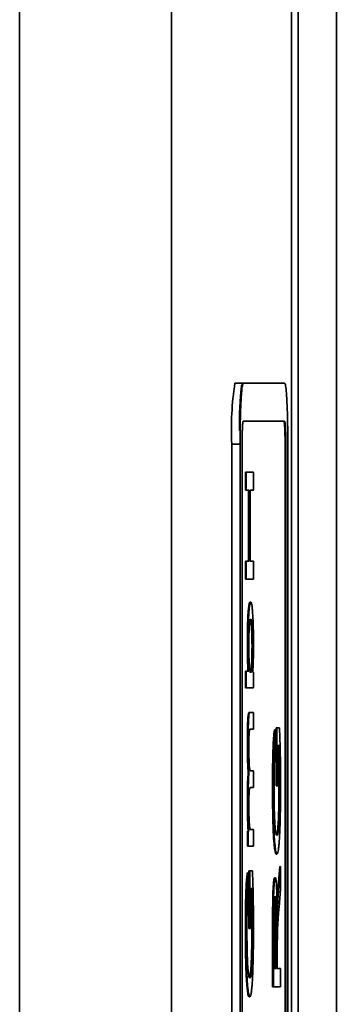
# Model space of a CAD drawing. Header units: millimetres. Extents: x 87 to 338, y 221 to 401.
# Tile 20 of 21: x 330 to 338, y 362 to 388. Entities that reach past the tile are written whole.
import ezdxf

# ---------------------------------------------------------------- set-up
doc = ezdxf.new("R2010")
doc.units = ezdxf.units.MM
doc.header["$LTSCALE"] = 2

msp = doc.modelspace()

# ---------------------------------------------------------------- linework, layer by layer
at = {"color": 7, "linetype": 'Continuous', "lineweight": 35}
for p, q in [((337.049, 355.26), (337.049, 396.843)), ((338.05, 355.26), (338.05, 396.843)), ((336.867, 224.86), (336.867, 394.665)), ((329.717, 355.855), (329.717, 391.51)), ((333.712, 391.51), (333.712, 352.065)), ((335.6, 378.35), (335.381, 378.35)), ((335.582, 378.31), (335.562, 378.31)), ((336.689, 378.35), (335.6, 378.35)), ((335.541, 377.88), (335.521, 377.88)), ((336.748, 377.879), (336.748, 377.88)), ((336.689, 377.35), (335.6, 377.35)), ((335.519, 377.107), (335.499, 377.107)), ((336.691, 377.173), (336.691, 377.175)), ((336.711, 377.175), (336.691, 377.175)), ((336.711, 377.173), (336.691, 377.173)), ((336.711, 377.173), (336.711, 377.175)), ((335.517, 376.75), (335.297, 376.75)), ((335.297, 376.75), (335.297, 315.95)), ((335.517, 376.75), (335.517, 315.95)), ((335.569, 376.75), (335.569, 315.95)), ((336.7, 315.95), (336.7, 376.75)), ((336.72, 376.75), (336.7, 376.75)), ((336.72, 315.95), (336.72, 376.75)), ((336.773, 315.95), (336.773, 376.75)), ((335.659, 375.54), (335.659, 376.015)), ((335.679, 376.015), (335.659, 376.015)), ((335.679, 375.54), (335.679, 376.015)), ((335.679, 376.015), (335.866, 376.015)), ((335.866, 376.015), (335.866, 375.54)), ((335.679, 375.54), (335.659, 375.54)), ((335.756, 375.54), (335.679, 375.54)), ((335.736, 373.68), (335.736, 375.54)), ((335.756, 373.68), (335.756, 375.54)), ((335.866, 375.54), (335.778, 375.54)), ((335.778, 375.54), (335.778, 373.68)), ((335.659, 373.206), (335.659, 373.68)), ((335.679, 373.68), (335.659, 373.68)), ((335.679, 373.206), (335.679, 373.68)), ((335.679, 373.68), (335.756, 373.68)), ((335.778, 373.68), (335.866, 373.68)), ((335.866, 373.68), (335.866, 373.206)), ((335.679, 373.206), (335.659, 373.206)), ((335.866, 373.206), (335.679, 373.206)), ((335.769, 372.523), (335.749, 372.523)), ((335.796, 372.601), (335.776, 372.601)), ((335.747, 372.307), (335.727, 372.307)), ((335.733, 371.955), (335.713, 371.955)), ((335.837, 371.942), (335.817, 371.942)), ((335.728, 371.502), (335.708, 371.502)), ((335.851, 371.444), (335.831, 371.444)), ((335.833, 370.882), (335.813, 370.882)), ((335.659, 370.353), (335.659, 370.792)), ((335.679, 370.792), (335.659, 370.792)), ((335.679, 370.353), (335.679, 370.792)), ((335.679, 370.792), (335.746, 370.792)), ((335.849, 370.76), (335.866, 370.76)), ((335.866, 370.76), (335.866, 370.353)), ((335.679, 370.353), (335.659, 370.353)), ((335.866, 370.353), (335.679, 370.353)), ((335.773, 369.703), (335.753, 369.703)), ((335.773, 369.703), (335.866, 369.703)), ((335.866, 369.703), (335.866, 369.266)), ((335.739, 369.495), (335.719, 369.495)), ((335.866, 369.266), (335.781, 369.266)), ((336.464, 367.78), (336.464, 369.296)), ((336.484, 369.296), (336.464, 369.296)), ((336.484, 367.78), (336.484, 369.296)), ((336.484, 369.296), (336.553, 369.296)), ((336.445, 369.243), (336.425, 369.243)), ((336.445, 369.243), (336.451, 368.815)), ((335.728, 368.902), (335.708, 368.902)), ((336.414, 368.971), (336.394, 368.971)), ((336.541, 368.832), (336.506, 368.832)), ((336.506, 368.832), (336.506, 367.78)), ((336.396, 368.48), (336.376, 368.48)), ((336.554, 368.388), (336.534, 368.388)), ((335.751, 368.101), (335.731, 368.101)), ((335.788, 368.17), (335.866, 368.17)), ((335.866, 368.17), (335.866, 367.73)), ((335.734, 367.841), (335.714, 367.841)), ((335.866, 367.73), (335.778, 367.73)), ((336.389, 367.778), (336.369, 367.778)), ((336.484, 367.78), (336.464, 367.78)), ((336.506, 367.78), (336.484, 367.78)), ((336.56, 367.787), (336.54, 367.787)), ((335.728, 367.37), (335.708, 367.37)), ((336.552, 367.119), (336.532, 367.119)), ((335.734, 366.908), (335.714, 366.908)), ((336.4, 366.833), (336.38, 366.833)), ((335.711, 366.19), (335.711, 366.583)), ((335.731, 366.583), (335.711, 366.583)), ((335.731, 366.19), (335.731, 366.583)), ((335.731, 366.583), (335.75, 366.583)), ((335.796, 366.63), (335.866, 366.63)), ((335.866, 366.63), (335.866, 366.19)), ((336.527, 366.639), (336.507, 366.639)), ((335.731, 366.19), (335.711, 366.19)), ((335.866, 366.19), (335.731, 366.19)), ((336.436, 366.205), (336.416, 366.205)), ((336.487, 365.985), (336.467, 365.985)), ((336.509, 365.034), (336.56, 365.656)), ((336.529, 365.034), (336.579, 365.656)), ((336.579, 365.656), (336.56, 365.656)), ((336.579, 365.656), (336.579, 365.06)), ((335.731, 365.495), (335.711, 365.495)), ((335.731, 365.495), (335.738, 365.067)), ((335.751, 364.032), (335.751, 365.548)), ((335.771, 365.548), (335.751, 365.548)), ((335.771, 364.032), (335.771, 365.548)), ((335.771, 365.548), (335.84, 365.548)), ((335.701, 365.223), (335.681, 365.223)), ((336.415, 365.215), (336.395, 365.215)), ((336.443, 365.363), (336.423, 365.363)), ((335.828, 365.084), (335.793, 365.084)), ((335.793, 365.084), (335.793, 364.032)), ((336.529, 365.034), (336.509, 365.034)), ((336.579, 365.06), (336.541, 364.587)), ((335.682, 364.731), (335.662, 364.731)), ((335.841, 364.64), (335.821, 364.64)), ((336.397, 364.816), (336.377, 364.816)), ((336.44, 364.78), (336.433, 364.839)), ((336.46, 364.78), (336.44, 364.78)), ((336.504, 364.641), (336.484, 364.641)), ((336.471, 364.501), (336.451, 364.501)), ((336.372, 362.502), (336.372, 364.089)), ((336.392, 364.089), (336.372, 364.089)), ((336.392, 362.502), (336.392, 364.089)), ((336.413, 364.108), (336.413, 362.975)), ((335.676, 364.03), (335.656, 364.03)), ((335.771, 364.032), (335.751, 364.032)), ((335.793, 364.032), (335.771, 364.032)), ((335.847, 364.039), (335.827, 364.039)), ((336.455, 362.975), (336.455, 363.994)), ((336.475, 363.994), (336.455, 363.994)), ((336.475, 362.975), (336.475, 363.994)), ((335.839, 363.37), (335.819, 363.37)), ((336.496, 363.525), (336.496, 362.975)), ((335.687, 363.085), (335.667, 363.085)), ((335.814, 362.89), (335.794, 362.89)), ((336.413, 362.975), (336.475, 362.975)), ((336.496, 362.975), (336.579, 362.975)), ((336.579, 362.975), (336.579, 362.502)), ((335.723, 362.456), (335.703, 362.456)), ((336.392, 362.502), (336.372, 362.502)), ((336.579, 362.502), (336.392, 362.502)), ((335.774, 362.237), (335.754, 362.237))]:
    msp.add_line(p, q, dxfattribs=at)
for centre, radius, start, end in [((343.534, 377.121), 8.246, 171.4292, 182.5796), ((345.245, 377.2), 9.747, 173.4638, 180.5447), ((335.635, 378.31), 0.0529, 130.2634, 180.0524), ((365.532, 376.751), 30.016, 179.3197, 180.0019), ((307.033, 376.753), 29.739, 359.9949, 0.6835)]:
    msp.add_arc(centre, radius, start, end, dxfattribs=at)
for points, knots in [([(335.521, 377.88), (335.525, 377.936), (335.531, 378.049), (335.541, 378.169), (335.552, 378.258), (335.558, 378.292), (335.562, 378.31)], [0, 0, 0, 0, 0.277261, 0.555842, 0.776634, 1, 1, 1, 1]), ([(335.541, 377.88), (335.545, 377.936), (335.551, 378.049), (335.561, 378.169), (335.572, 378.258), (335.578, 378.292), (335.582, 378.31)], [0, 0, 0, 0, 0.277261, 0.555842, 0.776634, 1, 1, 1, 1]), ([(336.689, 378.35), (336.693, 378.347), (336.702, 378.34), (336.714, 378.284), (336.726, 378.193), (336.738, 378.062), (336.745, 377.94), (336.748, 377.879)], [0, 0, 0, 0, 0.192866, 0.381371, 0.567132, 0.784025, 1, 1, 1, 1]), ([(335.499, 377.107), (335.5, 377.189), (335.502, 377.352), (335.508, 377.56), (335.514, 377.738), (335.519, 377.833), (335.521, 377.88)], [0, 0, 0, 0, 0.283692, 0.563622, 0.782146, 1, 1, 1, 1]), ([(335.519, 377.107), (335.52, 377.189), (335.522, 377.352), (335.528, 377.56), (335.534, 377.738), (335.539, 377.833), (335.541, 377.88)], [0, 0, 0, 0, 0.283692, 0.563622, 0.782146, 1, 1, 1, 1]), ([(336.748, 377.88), (336.751, 377.819), (336.757, 377.697), (336.763, 377.497), (336.768, 377.3), (336.77, 377.172), (336.771, 377.107)], [0, 0, 0, 0, 0.277264, 0.555845, 0.776623, 1, 1, 1, 1]), ([(335.6, 377.35), (335.598, 377.347), (335.593, 377.341), (335.587, 377.298), (335.582, 377.242), (335.58, 377.196), (335.578, 377.173)], [0, 0, 0, 0, 0.28704, 0.566453, 0.783624, 1, 1, 1, 1]), ([(336.691, 377.175), (336.69, 377.204), (336.686, 377.261), (336.68, 377.314), (336.675, 377.345), (336.671, 377.348), (336.669, 377.35)], [0, 0, 0, 0, 0.2731518, 0.5497974, 0.7717437, 1, 1, 1, 1]), ([(336.711, 377.175), (336.71, 377.204), (336.706, 377.261), (336.7, 377.314), (336.695, 377.345), (336.691, 377.348), (336.689, 377.35)], [0, 0, 0, 0, 0.2731477, 0.5497986, 0.7717451, 1, 1, 1, 1]), ([(335.578, 377.173), (335.577, 377.141), (335.574, 377.076), (335.571, 376.966), (335.569, 376.856), (335.569, 376.786), (335.569, 376.75)], [0, 0, 0, 0, 0.275256, 0.552325, 0.773462, 1, 1, 1, 1]), ([(336.7, 376.75), (336.7, 376.795), (336.7, 376.884), (336.698, 377.001), (336.695, 377.098), (336.692, 377.148), (336.691, 377.173)], [0, 0, 0, 0, 0.287058, 0.566465, 0.78364, 1, 1, 1, 1]), ([(336.72, 376.75), (336.72, 376.795), (336.72, 376.884), (336.718, 377.001), (336.715, 377.098), (336.712, 377.148), (336.711, 377.173)], [0, 0, 0, 0, 0.287058, 0.566465, 0.783639, 1, 1, 1, 1]), ([(335.727, 372.307), (335.731, 372.356), (335.737, 372.447), (335.745, 372.499), (335.749, 372.523)], [0, 0, 0, 0, 0.540266, 1, 1, 1, 1]), ([(335.747, 372.307), (335.751, 372.356), (335.757, 372.447), (335.765, 372.499), (335.769, 372.523)], [0, 0, 0, 0, 0.540264, 1, 1, 1, 1]), ([(335.749, 372.523), (335.754, 372.548), (335.763, 372.594), (335.772, 372.599), (335.776, 372.601)], [0, 0, 0, 0, 0.549549, 1, 1, 1, 1]), ([(335.769, 372.523), (335.774, 372.548), (335.783, 372.594), (335.792, 372.599), (335.796, 372.601)], [0, 0, 0, 0, 0.549546, 1, 1, 1, 1]), ([(335.796, 372.601), (335.801, 372.599), (335.809, 372.595), (335.82, 372.561), (335.831, 372.5), (335.841, 372.41), (335.847, 372.317), (335.85, 372.271)], [0, 0, 0, 0, 0.215825, 0.41467, 0.599364, 0.803617, 1, 1, 1, 1]), ([(335.713, 371.955), (335.714, 371.994), (335.716, 372.07), (335.72, 372.192), (335.724, 372.264), (335.727, 372.307)], [0, 0, 0, 0, 0.287443, 0.566486, 1, 1, 1, 1]), ([(335.733, 371.955), (335.734, 371.994), (335.736, 372.07), (335.74, 372.192), (335.744, 372.264), (335.747, 372.307)], [0, 0, 0, 0, 0.2874416, 0.5664843, 1, 1, 1, 1]), ([(335.798, 372.152), (335.794, 372.15), (335.785, 372.145), (335.774, 372.101), (335.765, 372.037), (335.761, 371.979), (335.759, 371.95)], [0, 0, 0, 0, 0.334012, 0.621016, 0.819248, 1, 1, 1, 1]), ([(335.817, 371.942), (335.815, 371.979), (335.809, 372.056), (335.799, 372.114), (335.789, 372.147), (335.782, 372.15), (335.778, 372.152)], [0, 0, 0, 0, 0.238916, 0.503902, 0.738263, 1, 1, 1, 1]), ([(335.837, 371.942), (335.835, 371.979), (335.829, 372.056), (335.819, 372.114), (335.809, 372.147), (335.802, 372.15), (335.798, 372.152)], [0, 0, 0, 0, 0.238917, 0.503902, 0.738263, 1, 1, 1, 1]), ([(335.85, 372.271), (335.854, 372.209), (335.86, 372.089), (335.866, 371.881), (335.869, 371.676), (335.869, 371.546), (335.869, 371.48)], [0, 0, 0, 0, 0.292065, 0.566237, 0.779701, 1, 1, 1, 1]), ([(335.708, 371.502), (335.708, 371.59), (335.708, 371.746), (335.711, 371.892), (335.713, 371.955)], [0, 0, 0, 0, 0.5623311, 1, 1, 1, 1]), ([(335.728, 371.502), (335.728, 371.59), (335.728, 371.746), (335.731, 371.892), (335.733, 371.955)], [0, 0, 0, 0, 0.56233, 1, 1, 1, 1]), ([(335.759, 371.95), (335.757, 371.913), (335.753, 371.84), (335.749, 371.711), (335.747, 371.585), (335.747, 371.505), (335.747, 371.464)], [0, 0, 0, 0, 0.296835, 0.57129, 0.782714, 1, 1, 1, 1]), ([(335.831, 371.444), (335.83, 371.496), (335.83, 371.6), (335.827, 371.737), (335.823, 371.852), (335.819, 371.911), (335.817, 371.942)], [0, 0, 0, 0, 0.27181, 0.540191, 0.76124, 1, 1, 1, 1]), ([(335.851, 371.444), (335.85, 371.496), (335.85, 371.6), (335.847, 371.737), (335.843, 371.852), (335.839, 371.911), (335.837, 371.942)], [0, 0, 0, 0, 0.27181, 0.540191, 0.761241, 1, 1, 1, 1]), ([(335.726, 370.792), (335.723, 370.845), (335.717, 370.948), (335.711, 371.135), (335.708, 371.321), (335.708, 371.441), (335.708, 371.502)], [0, 0, 0, 0, 0.290256, 0.562565, 0.776382, 1, 1, 1, 1]), ([(335.746, 370.792), (335.743, 370.845), (335.737, 370.948), (335.731, 371.135), (335.728, 371.321), (335.728, 371.441), (335.728, 371.502)], [0, 0, 0, 0, 0.2902562, 0.5625653, 0.7763825, 1, 1, 1, 1]), ([(335.747, 371.464), (335.747, 371.411), (335.747, 371.307), (335.75, 371.171), (335.754, 371.056), (335.758, 370.996), (335.76, 370.965)], [0, 0, 0, 0, 0.272178, 0.540765, 0.761721, 1, 1, 1, 1]), ([(335.813, 370.882), (335.816, 370.922), (335.821, 370.997), (335.827, 371.144), (335.83, 371.296), (335.83, 371.394), (335.831, 371.444)], [0, 0, 0, 0, 0.3021896, 0.5740545, 0.7825093, 1, 1, 1, 1]), ([(335.833, 370.882), (335.836, 370.922), (335.841, 370.997), (335.847, 371.144), (335.85, 371.296), (335.85, 371.394), (335.851, 371.444)], [0, 0, 0, 0, 0.30219, 0.574055, 0.78251, 1, 1, 1, 1]), ([(335.869, 371.48), (335.869, 371.425), (335.869, 371.318), (335.867, 371.165), (335.863, 371.017), (335.857, 370.876), (335.852, 370.8), (335.849, 370.76)], [0, 0, 0, 0, 0.193808, 0.376949, 0.555897, 0.77069, 1, 1, 1, 1]), ([(335.76, 370.965), (335.762, 370.929), (335.768, 370.853), (335.777, 370.794), (335.787, 370.76), (335.794, 370.757), (335.798, 370.755)], [0, 0, 0, 0, 0.24369, 0.509846, 0.742427, 1, 1, 1, 1]), ([(335.778, 370.755), (335.782, 370.757), (335.789, 370.76), (335.799, 370.788), (335.807, 370.826), (335.811, 370.864), (335.813, 370.882)], [0, 0, 0, 0, 0.348108, 0.640378, 0.834018, 1, 1, 1, 1]), ([(335.798, 370.755), (335.802, 370.757), (335.809, 370.76), (335.819, 370.788), (335.827, 370.826), (335.831, 370.864), (335.833, 370.882)], [0, 0, 0, 0, 0.348108, 0.640378, 0.834018, 1, 1, 1, 1]), ([(335.719, 369.495), (335.721, 369.532), (335.726, 369.607), (335.735, 369.666), (335.744, 369.698), (335.75, 369.701), (335.753, 369.703)], [0, 0, 0, 0, 0.241245, 0.505442, 0.73874, 1, 1, 1, 1]), ([(335.739, 369.495), (335.741, 369.532), (335.746, 369.607), (335.755, 369.666), (335.764, 369.698), (335.77, 369.701), (335.773, 369.703)], [0, 0, 0, 0, 0.241245, 0.505442, 0.738739, 1, 1, 1, 1]), ([(335.708, 368.902), (335.708, 368.97), (335.708, 369.098), (335.711, 369.265), (335.714, 369.398), (335.717, 369.463), (335.719, 369.495)], [0, 0, 0, 0, 0.313406, 0.593281, 0.798713, 1, 1, 1, 1]), ([(335.728, 368.902), (335.728, 368.97), (335.728, 369.098), (335.731, 369.265), (335.734, 369.398), (335.737, 369.463), (335.739, 369.495)], [0, 0, 0, 0, 0.313406, 0.593281, 0.798713, 1, 1, 1, 1]), ([(335.781, 369.266), (335.779, 369.266), (335.774, 369.264), (335.767, 369.256), (335.763, 369.235), (335.761, 369.224)], [0, 0, 0, 0, 0.354847, 0.650482, 1, 1, 1, 1]), ([(336.553, 369.296), (336.556, 369.231), (336.561, 369.104), (336.569, 368.867), (336.573, 368.685), (336.575, 368.576)], [0, 0, 0, 0, 0.292682, 0.574367, 1, 1, 1, 1]), ([(335.751, 369.069), (335.75, 369.024), (335.748, 368.94), (335.748, 368.847), (335.748, 368.805)], [0, 0, 0, 0, 0.541884, 1, 1, 1, 1]), ([(335.761, 369.224), (335.759, 369.204), (335.755, 369.166), (335.752, 369.099), (335.751, 369.069)], [0, 0, 0, 0, 0.54912, 1, 1, 1, 1]), ([(336.394, 368.971), (336.396, 369.004), (336.401, 369.071), (336.411, 369.167), (336.419, 369.214), (336.425, 369.243)], [0, 0, 0, 0, 0.25453, 0.526715, 1, 1, 1, 1]), ([(336.414, 368.971), (336.416, 369.004), (336.421, 369.071), (336.431, 369.167), (336.439, 369.214), (336.445, 369.243)], [0, 0, 0, 0, 0.254531, 0.526718, 1, 1, 1, 1]), ([(335.731, 368.101), (335.729, 368.14), (335.723, 368.215), (335.717, 368.352), (335.712, 368.51), (335.708, 368.695), (335.708, 368.832), (335.708, 368.902)], [0, 0, 0, 0, 0.2040507, 0.3931214, 0.5730451, 0.7824426, 1, 1, 1, 1]), ([(335.751, 368.101), (335.749, 368.14), (335.743, 368.215), (335.737, 368.352), (335.732, 368.51), (335.728, 368.695), (335.728, 368.832), (335.728, 368.902)], [0, 0, 0, 0, 0.2040508, 0.3931214, 0.5730452, 0.7824425, 1, 1, 1, 1]), ([(335.748, 368.805), (335.748, 368.756), (335.748, 368.661), (335.75, 368.535), (335.753, 368.431), (335.756, 368.378), (335.757, 368.35)], [0, 0, 0, 0, 0.291875, 0.566661, 0.780377, 1, 1, 1, 1]), ([(336.376, 368.48), (336.377, 368.536), (336.379, 368.644), (336.384, 368.779), (336.389, 368.888), (336.392, 368.944), (336.394, 368.971)], [0, 0, 0, 0, 0.299227, 0.580414, 0.792441, 1, 1, 1, 1]), ([(336.396, 368.48), (336.397, 368.536), (336.399, 368.644), (336.404, 368.779), (336.409, 368.888), (336.412, 368.944), (336.414, 368.971)], [0, 0, 0, 0, 0.299227, 0.580415, 0.792441, 1, 1, 1, 1]), ([(336.451, 368.815), (336.448, 368.8), (336.443, 368.771), (336.436, 368.709), (336.431, 368.65), (336.428, 368.615)], [0, 0, 0, 0, 0.319189, 0.60654, 1, 1, 1, 1]), ([(336.534, 368.388), (336.533, 368.439), (336.531, 368.536), (336.527, 368.689), (336.523, 368.78), (336.521, 368.832)], [0, 0, 0, 0, 0.32595, 0.61478, 1, 1, 1, 1]), ([(336.554, 368.388), (336.553, 368.439), (336.551, 368.536), (336.547, 368.689), (336.543, 368.78), (336.541, 368.832)], [0, 0, 0, 0, 0.325948, 0.614781, 1, 1, 1, 1]), ([(336.369, 367.778), (336.369, 367.849), (336.369, 367.986), (336.371, 368.224), (336.374, 368.384), (336.376, 368.48)], [0, 0, 0, 0, 0.295077, 0.576911, 1, 1, 1, 1]), ([(336.389, 367.778), (336.389, 367.849), (336.389, 367.986), (336.391, 368.224), (336.394, 368.384), (336.396, 368.48)], [0, 0, 0, 0, 0.295077, 0.576911, 1, 1, 1, 1]), ([(336.428, 368.615), (336.427, 368.591), (336.424, 368.542), (336.419, 368.429), (336.417, 368.333), (336.415, 368.273)], [0, 0, 0, 0, 0.260979, 0.533709, 1, 1, 1, 1]), ([(336.575, 368.576), (336.577, 368.507), (336.579, 368.369), (336.582, 368.115), (336.582, 367.928), (336.583, 367.815)], [0, 0, 0, 0, 0.282744, 0.561977, 1, 1, 1, 1]), ([(335.757, 368.35), (335.759, 368.319), (335.763, 368.253), (335.771, 368.202), (335.779, 368.174), (335.785, 368.171), (335.788, 368.17)], [0, 0, 0, 0, 0.235829, 0.498839, 0.734203, 1, 1, 1, 1]), ([(336.415, 368.273), (336.414, 368.231), (336.413, 368.145), (336.411, 367.98), (336.41, 367.857), (336.41, 367.78)], [0, 0, 0, 0, 0.269147, 0.545265, 1, 1, 1, 1]), ([(336.54, 367.787), (336.54, 367.845), (336.54, 367.959), (336.538, 368.162), (336.536, 368.302), (336.534, 368.388)], [0, 0, 0, 0, 0.278917, 0.556904, 1, 1, 1, 1]), ([(336.56, 367.787), (336.56, 367.845), (336.56, 367.959), (336.558, 368.162), (336.556, 368.302), (336.554, 368.388)], [0, 0, 0, 0, 0.278917, 0.556904, 1, 1, 1, 1]), ([(335.714, 367.841), (335.715, 367.874), (335.718, 367.939), (335.723, 368.034), (335.728, 368.076), (335.731, 368.101)], [0, 0, 0, 0, 0.2804592, 0.5553049, 1, 1, 1, 1]), ([(335.734, 367.841), (335.735, 367.874), (335.738, 367.939), (335.743, 368.034), (335.748, 368.076), (335.751, 368.101)], [0, 0, 0, 0, 0.2804585, 0.5553059, 1, 1, 1, 1]), ([(335.708, 367.37), (335.708, 367.421), (335.708, 367.518), (335.71, 367.681), (335.712, 367.782), (335.714, 367.841)], [0, 0, 0, 0, 0.31104, 0.59458, 1, 1, 1, 1]), ([(335.728, 367.37), (335.728, 367.421), (335.728, 367.518), (335.729, 367.681), (335.732, 367.782), (335.734, 367.841)], [0, 0, 0, 0, 0.31104, 0.59458, 1, 1, 1, 1]), ([(335.778, 367.73), (335.776, 367.729), (335.771, 367.727), (335.764, 367.703), (335.759, 367.669), (335.756, 367.638), (335.755, 367.623)], [0, 0, 0, 0, 0.333066, 0.620646, 0.819512, 1, 1, 1, 1]), ([(336.38, 366.833), (336.379, 366.912), (336.375, 367.072), (336.371, 367.315), (336.369, 367.552), (336.369, 367.701), (336.369, 367.778)], [0, 0, 0, 0, 0.267022, 0.541275, 0.765501, 1, 1, 1, 1]), ([(336.4, 366.833), (336.398, 366.912), (336.394, 367.072), (336.391, 367.315), (336.389, 367.552), (336.389, 367.701), (336.389, 367.778)], [0, 0, 0, 0, 0.267022, 0.541276, 0.765501, 1, 1, 1, 1]), ([(336.41, 367.78), (336.41, 367.722), (336.41, 367.609), (336.412, 367.419), (336.414, 367.293), (336.415, 367.219)], [0, 0, 0, 0, 0.305609, 0.589826, 1, 1, 1, 1]), ([(336.532, 367.119), (336.534, 367.178), (336.536, 367.296), (336.54, 367.519), (336.54, 367.685), (336.54, 367.787)], [0, 0, 0, 0, 0.28113, 0.558883, 1, 1, 1, 1]), ([(336.552, 367.119), (336.554, 367.178), (336.556, 367.296), (336.56, 367.519), (336.56, 367.685), (336.56, 367.787)], [0, 0, 0, 0, 0.28113, 0.558883, 1, 1, 1, 1]), ([(336.583, 367.815), (336.583, 367.718), (336.582, 367.53), (336.579, 367.273), (336.576, 367.049), (336.572, 366.92), (336.571, 366.856)], [0, 0, 0, 0, 0.29019, 0.569803, 0.78535, 1, 1, 1, 1]), ([(335.755, 367.623), (335.754, 367.601), (335.751, 367.555), (335.749, 367.465), (335.748, 367.369), (335.748, 367.305), (335.748, 367.271)], [0, 0, 0, 0, 0.252868, 0.51554, 0.743676, 1, 1, 1, 1]), ([(335.714, 366.908), (335.713, 366.947), (335.711, 367.025), (335.708, 367.18), (335.708, 367.297), (335.708, 367.37)], [0, 0, 0, 0, 0.2713696, 0.546413, 1, 1, 1, 1]), ([(335.734, 366.908), (335.733, 366.947), (335.731, 367.025), (335.728, 367.18), (335.728, 367.297), (335.728, 367.37)], [0, 0, 0, 0, 0.2713691, 0.5464126, 1, 1, 1, 1]), ([(335.748, 367.271), (335.748, 367.204), (335.748, 367.082), (335.751, 366.976), (335.753, 366.929)], [0, 0, 0, 0, 0.558148, 1, 1, 1, 1]), ([(336.415, 367.219), (336.416, 367.177), (336.418, 367.094), (336.423, 366.962), (336.427, 366.883), (336.429, 366.836)], [0, 0, 0, 0, 0.2989901, 0.5807457, 1, 1, 1, 1]), ([(335.753, 366.929), (335.754, 366.901), (335.756, 366.845), (335.761, 366.761), (335.765, 366.724), (335.768, 366.7)], [0, 0, 0, 0, 0.27525, 0.549395, 1, 1, 1, 1]), ([(336.507, 366.639), (336.51, 366.672), (336.516, 366.736), (336.523, 366.858), (336.528, 366.986), (336.531, 367.074), (336.532, 367.119)], [0, 0, 0, 0, 0.286298, 0.562748, 0.779254, 1, 1, 1, 1]), ([(336.527, 366.639), (336.53, 366.672), (336.536, 366.736), (336.543, 366.858), (336.548, 366.986), (336.551, 367.074), (336.552, 367.119)], [0, 0, 0, 0, 0.286298, 0.562748, 0.779254, 1, 1, 1, 1]), ([(335.73, 366.583), (335.728, 366.607), (335.724, 366.655), (335.719, 366.761), (335.716, 366.852), (335.714, 366.908)], [0, 0, 0, 0, 0.27866, 0.555975, 1, 1, 1, 1]), ([(335.75, 366.583), (335.748, 366.607), (335.744, 366.655), (335.739, 366.761), (335.736, 366.852), (335.734, 366.908)], [0, 0, 0, 0, 0.278659, 0.555974, 1, 1, 1, 1]), ([(335.768, 366.7), (335.77, 366.688), (335.774, 366.661), (335.781, 366.642), (335.789, 366.631), (335.793, 366.63), (335.796, 366.63)], [0, 0, 0, 0, 0.22478, 0.491032, 0.731325, 1, 1, 1, 1]), ([(336.416, 366.205), (336.412, 366.248), (336.403, 366.331), (336.393, 366.491), (336.386, 366.659), (336.382, 366.775), (336.38, 366.833)], [0, 0, 0, 0, 0.291243, 0.569025, 0.783707, 1, 1, 1, 1]), ([(336.436, 366.205), (336.431, 366.248), (336.423, 366.331), (336.413, 366.491), (336.406, 366.659), (336.402, 366.775), (336.4, 366.833)], [0, 0, 0, 0, 0.291243, 0.569025, 0.783707, 1, 1, 1, 1]), ([(336.429, 366.836), (336.432, 366.786), (336.438, 366.696), (336.445, 366.636), (336.448, 366.61)], [0, 0, 0, 0, 0.563361, 1, 1, 1, 1]), ([(336.571, 366.856), (336.569, 366.779), (336.564, 366.628), (336.555, 366.448), (336.546, 366.307), (336.54, 366.24), (336.537, 366.205)], [0, 0, 0, 0, 0.28413, 0.56061, 0.778062, 1, 1, 1, 1]), ([(336.448, 366.61), (336.451, 366.587), (336.457, 366.54), (336.47, 366.487), (336.479, 366.479), (336.485, 366.474)], [0, 0, 0, 0, 0.272756, 0.549441, 1, 1, 1, 1]), ([(336.477, 366.486), (336.478, 366.486), (336.482, 366.49), (336.49, 366.518), (336.499, 366.569), (336.505, 366.616), (336.507, 366.639)], [0, 0, 0, 0, 0.036845, 0.433826, 0.724315, 1, 1, 1, 1]), ([(336.485, 366.474), (336.49, 366.476), (336.498, 366.48), (336.51, 366.517), (336.519, 366.569), (336.525, 366.616), (336.527, 366.639)], [0, 0, 0, 0, 0.31041, 0.594637, 0.802618, 1, 1, 1, 1]), ([(336.467, 365.985), (336.462, 365.989), (336.452, 365.995), (336.438, 366.045), (336.426, 366.115), (336.419, 366.175), (336.416, 366.205)], [0, 0, 0, 0, 0.285427, 0.564257, 0.781684, 1, 1, 1, 1]), ([(336.487, 365.985), (336.482, 365.989), (336.472, 365.995), (336.458, 366.045), (336.446, 366.115), (336.439, 366.175), (336.436, 366.205)], [0, 0, 0, 0, 0.285427, 0.564256, 0.781684, 1, 1, 1, 1]), ([(336.537, 366.205), (336.532, 366.168), (336.524, 366.092), (336.511, 366.027), (336.499, 365.991), (336.491, 365.987), (336.487, 365.985)], [0, 0, 0, 0, 0.271982, 0.547479, 0.769872, 1, 1, 1, 1]), ([(335.681, 365.223), (335.683, 365.255), (335.688, 365.322), (335.698, 365.419), (335.706, 365.465), (335.711, 365.495)], [0, 0, 0, 0, 0.25453, 0.526716, 1, 1, 1, 1]), ([(335.701, 365.223), (335.703, 365.255), (335.708, 365.322), (335.718, 365.419), (335.726, 365.465), (335.731, 365.495)], [0, 0, 0, 0, 0.254531, 0.526716, 1, 1, 1, 1]), ([(335.84, 365.548), (335.843, 365.483), (335.848, 365.356), (335.856, 365.118), (335.86, 364.937), (335.862, 364.828)], [0, 0, 0, 0, 0.292681, 0.574366, 1, 1, 1, 1]), ([(335.662, 364.731), (335.664, 364.787), (335.666, 364.896), (335.671, 365.031), (335.676, 365.14), (335.679, 365.195), (335.681, 365.223)], [0, 0, 0, 0, 0.299227, 0.580413, 0.792441, 1, 1, 1, 1]), ([(335.682, 364.731), (335.684, 364.787), (335.686, 364.896), (335.691, 365.031), (335.696, 365.14), (335.699, 365.195), (335.701, 365.223)], [0, 0, 0, 0, 0.299227, 0.580414, 0.792441, 1, 1, 1, 1]), ([(336.377, 364.816), (336.378, 364.861), (336.38, 364.951), (336.385, 365.059), (336.39, 365.148), (336.393, 365.192), (336.395, 365.215)], [0, 0, 0, 0, 0.275662, 0.549479, 0.769985, 1, 1, 1, 1]), ([(336.395, 365.215), (336.397, 365.24), (336.402, 365.29), (336.412, 365.349), (336.419, 365.358), (336.423, 365.363)], [0, 0, 0, 0, 0.279465, 0.555911, 1, 1, 1, 1]), ([(336.397, 364.816), (336.398, 364.861), (336.4, 364.951), (336.405, 365.059), (336.41, 365.148), (336.413, 365.192), (336.415, 365.215)], [0, 0, 0, 0, 0.275662, 0.549478, 0.769984, 1, 1, 1, 1]), ([(336.415, 365.215), (336.417, 365.24), (336.422, 365.29), (336.432, 365.349), (336.439, 365.358), (336.443, 365.363)], [0, 0, 0, 0, 0.279466, 0.555912, 1, 1, 1, 1]), ([(336.443, 365.363), (336.447, 365.36), (336.454, 365.353), (336.463, 365.297), (336.471, 365.217), (336.475, 365.15), (336.477, 365.116)], [0, 0, 0, 0, 0.290907, 0.566125, 0.780315, 1, 1, 1, 1]), ([(336.477, 365.116), (336.479, 365.065), (336.484, 364.958), (336.489, 364.766), (336.492, 364.563), (336.494, 364.426), (336.494, 364.355)], [0, 0, 0, 0, 0.2438748, 0.5103996, 0.7429452, 1, 1, 1, 1]), ([(335.715, 364.867), (335.714, 364.843), (335.711, 364.793), (335.706, 364.68), (335.704, 364.585), (335.702, 364.525)], [0, 0, 0, 0, 0.260977, 0.533708, 1, 1, 1, 1]), ([(335.738, 365.067), (335.735, 365.052), (335.73, 365.022), (335.723, 364.961), (335.718, 364.901), (335.715, 364.867)], [0, 0, 0, 0, 0.3191876, 0.6065379, 1, 1, 1, 1]), ([(335.821, 364.64), (335.82, 364.691), (335.818, 364.788), (335.814, 364.94), (335.81, 365.032), (335.808, 365.084)], [0, 0, 0, 0, 0.325941, 0.614766, 1, 1, 1, 1]), ([(335.841, 364.64), (335.84, 364.691), (335.838, 364.788), (335.834, 364.94), (335.83, 365.032), (335.828, 365.084)], [0, 0, 0, 0, 0.325941, 0.614767, 1, 1, 1, 1]), ([(336.443, 364.875), (336.441, 364.872), (336.436, 364.867), (336.43, 364.825), (336.425, 364.765), (336.423, 364.716), (336.421, 364.69)], [0, 0, 0, 0, 0.288542, 0.561501, 0.776199, 1, 1, 1, 1]), ([(336.46, 364.78), (336.457, 364.81), (336.452, 364.865), (336.446, 364.872), (336.443, 364.875)], [0, 0, 0, 0, 0.5599, 1, 1, 1, 1]), ([(336.489, 364.741), (336.492, 364.784), (336.498, 364.894), (336.504, 364.981), (336.509, 365.034)], [0, 0, 0, 0, 0.390076, 1, 1, 1, 1]), ([(336.504, 364.641), (336.508, 364.718), (336.515, 364.864), (336.524, 364.98), (336.529, 365.034)], [0, 0, 0, 0, 0.536044, 1, 1, 1, 1]), ([(335.656, 364.03), (335.656, 364.1), (335.656, 364.238), (335.658, 364.475), (335.661, 364.635), (335.662, 364.731)], [0, 0, 0, 0, 0.295077, 0.576931, 1, 1, 1, 1]), ([(335.676, 364.03), (335.676, 364.1), (335.676, 364.238), (335.678, 364.475), (335.681, 364.635), (335.682, 364.731)], [0, 0, 0, 0, 0.295076, 0.576931, 1, 1, 1, 1]), ([(335.827, 364.039), (335.827, 364.096), (335.827, 364.211), (335.825, 364.414), (335.823, 364.554), (335.821, 364.64)], [0, 0, 0, 0, 0.278916, 0.556927, 1, 1, 1, 1]), ([(335.847, 364.039), (335.847, 364.096), (335.847, 364.211), (335.845, 364.414), (335.843, 364.554), (335.841, 364.64)], [0, 0, 0, 0, 0.278916, 0.556927, 1, 1, 1, 1]), ([(335.862, 364.828), (335.863, 364.759), (335.866, 364.621), (335.869, 364.366), (335.869, 364.18), (335.87, 364.066)], [0, 0, 0, 0, 0.28273, 0.561969, 1, 1, 1, 1]), ([(336.372, 364.089), (336.372, 364.172), (336.372, 364.328), (336.373, 364.53), (336.375, 364.69), (336.377, 364.777), (336.377, 364.816)], [0, 0, 0, 0, 0.339242, 0.631074, 0.828592, 1, 1, 1, 1]), ([(336.392, 364.089), (336.392, 364.172), (336.392, 364.328), (336.393, 364.53), (336.395, 364.69), (336.397, 364.777), (336.397, 364.816)], [0, 0, 0, 0, 0.339242, 0.631074, 0.828591, 1, 1, 1, 1]), ([(336.421, 364.69), (336.42, 364.652), (336.417, 364.569), (336.414, 364.423), (336.413, 364.267), (336.413, 364.163), (336.413, 364.108)], [0, 0, 0, 0, 0.232264, 0.495394, 0.73224, 1, 1, 1, 1]), ([(336.451, 364.501), (336.451, 364.534), (336.449, 364.597), (336.446, 364.697), (336.442, 364.748), (336.44, 364.78)], [0, 0, 0, 0, 0.29527, 0.57394, 1, 1, 1, 1]), ([(336.471, 364.501), (336.471, 364.534), (336.469, 364.597), (336.466, 364.697), (336.462, 364.748), (336.46, 364.78)], [0, 0, 0, 0, 0.295271, 0.573941, 1, 1, 1, 1]), ([(336.494, 364.355), (336.496, 364.417), (336.498, 364.519), (336.502, 364.607), (336.504, 364.641)], [0, 0, 0, 0, 0.616406, 1, 1, 1, 1]), ([(335.702, 364.525), (335.701, 364.482), (335.699, 364.397), (335.698, 364.232), (335.697, 364.109), (335.697, 364.032)], [0, 0, 0, 0, 0.269147, 0.545265, 1, 1, 1, 1]), ([(336.455, 363.994), (336.455, 364.051), (336.455, 364.157), (336.454, 364.329), (336.452, 364.439), (336.451, 364.501)], [0, 0, 0, 0, 0.331679, 0.622345, 1, 1, 1, 1]), ([(336.475, 363.994), (336.475, 364.051), (336.475, 364.157), (336.474, 364.329), (336.472, 364.439), (336.471, 364.501)], [0, 0, 0, 0, 0.331679, 0.622345, 1, 1, 1, 1]), ([(336.541, 364.587), (336.538, 364.551), (336.532, 364.482), (336.525, 364.389), (336.519, 364.311), (336.516, 364.266), (336.515, 364.245)], [0, 0, 0, 0, 0.3355008, 0.6279599, 0.8273938, 1, 1, 1, 1]), ([(336.515, 364.245), (336.513, 364.221), (336.51, 364.176), (336.506, 364.099), (336.504, 364.039), (336.502, 364.005)], [0, 0, 0, 0, 0.335308, 0.626709, 1, 1, 1, 1]), ([(335.667, 363.085), (335.665, 363.163), (335.661, 363.323), (335.658, 363.566), (335.656, 363.803), (335.656, 363.953), (335.656, 364.03)], [0, 0, 0, 0, 0.267012, 0.541269, 0.765497, 1, 1, 1, 1]), ([(335.687, 363.085), (335.685, 363.163), (335.681, 363.323), (335.678, 363.566), (335.676, 363.803), (335.676, 363.953), (335.676, 364.03)], [0, 0, 0, 0, 0.267012, 0.541269, 0.765497, 1, 1, 1, 1]), ([(335.697, 364.032), (335.697, 363.974), (335.697, 363.861), (335.699, 363.671), (335.701, 363.545), (335.702, 363.47)], [0, 0, 0, 0, 0.30561, 0.589826, 1, 1, 1, 1]), ([(335.819, 363.37), (335.82, 363.43), (335.823, 363.547), (335.826, 363.771), (335.827, 363.937), (335.827, 364.039)], [0, 0, 0, 0, 0.28113, 0.558883, 1, 1, 1, 1]), ([(335.839, 363.37), (335.84, 363.43), (335.843, 363.547), (335.846, 363.771), (335.847, 363.937), (335.847, 364.039)], [0, 0, 0, 0, 0.28113, 0.558883, 1, 1, 1, 1]), ([(335.87, 364.066), (335.869, 363.97), (335.869, 363.781), (335.866, 363.525), (335.863, 363.3), (335.859, 363.172), (335.858, 363.108)], [0, 0, 0, 0, 0.290185, 0.569809, 0.785353, 1, 1, 1, 1]), ([(336.502, 364.005), (336.501, 363.966), (336.499, 363.897), (336.498, 363.821), (336.497, 363.789)], [0, 0, 0, 0, 0.573276, 1, 1, 1, 1]), ([(336.497, 363.789), (336.497, 363.771), (336.497, 363.73), (336.496, 363.642), (336.496, 363.572), (336.496, 363.525)], [0, 0, 0, 0, 0.203625, 0.465745, 1, 1, 1, 1]), ([(335.702, 363.47), (335.703, 363.428), (335.705, 363.346), (335.71, 363.213), (335.713, 363.135), (335.716, 363.088)], [0, 0, 0, 0, 0.298991, 0.580748, 1, 1, 1, 1]), ([(335.794, 362.89), (335.797, 362.923), (335.803, 362.987), (335.81, 363.109), (335.815, 363.237), (335.818, 363.326), (335.819, 363.37)], [0, 0, 0, 0, 0.286298, 0.562765, 0.779254, 1, 1, 1, 1]), ([(335.814, 362.89), (335.817, 362.923), (335.823, 362.987), (335.83, 363.109), (335.835, 363.237), (335.838, 363.326), (335.839, 363.37)], [0, 0, 0, 0, 0.2863, 0.562764, 0.779254, 1, 1, 1, 1]), ([(335.703, 362.456), (335.698, 362.499), (335.69, 362.583), (335.68, 362.743), (335.673, 362.91), (335.669, 363.026), (335.667, 363.085)], [0, 0, 0, 0, 0.291239, 0.569018, 0.783697, 1, 1, 1, 1]), ([(335.723, 362.456), (335.718, 362.499), (335.71, 362.583), (335.7, 362.743), (335.693, 362.91), (335.689, 363.026), (335.687, 363.085)], [0, 0, 0, 0, 0.291238, 0.569018, 0.783697, 1, 1, 1, 1]), ([(335.716, 363.088), (335.719, 363.037), (335.725, 362.948), (335.731, 362.888), (335.734, 362.862)], [0, 0, 0, 0, 0.563363, 1, 1, 1, 1]), ([(335.858, 363.108), (335.855, 363.031), (335.851, 362.879), (335.842, 362.7), (335.833, 362.558), (335.827, 362.491), (335.824, 362.457)], [0, 0, 0, 0, 0.28413, 0.56061, 0.778062, 1, 1, 1, 1]), ([(335.734, 362.862), (335.738, 362.839), (335.744, 362.792), (335.757, 362.738), (335.766, 362.73), (335.772, 362.725)], [0, 0, 0, 0, 0.272757, 0.549439, 1, 1, 1, 1]), ([(335.764, 362.737), (335.765, 362.738), (335.769, 362.742), (335.777, 362.77), (335.786, 362.821), (335.791, 362.868), (335.794, 362.89)], [0, 0, 0, 0, 0.036846, 0.433831, 0.724313, 1, 1, 1, 1]), ([(335.772, 362.725), (335.777, 362.728), (335.785, 362.732), (335.797, 362.769), (335.806, 362.821), (335.811, 362.868), (335.814, 362.89)], [0, 0, 0, 0, 0.3104102, 0.59464, 0.8026163, 1, 1, 1, 1]), ([(335.754, 362.237), (335.749, 362.24), (335.739, 362.247), (335.725, 362.297), (335.713, 362.366), (335.706, 362.426), (335.703, 362.456)], [0, 0, 0, 0, 0.285426, 0.564257, 0.781684, 1, 1, 1, 1]), ([(335.774, 362.237), (335.769, 362.24), (335.759, 362.247), (335.745, 362.297), (335.733, 362.366), (335.726, 362.426), (335.723, 362.456)], [0, 0, 0, 0, 0.285426, 0.564257, 0.781684, 1, 1, 1, 1]), ([(335.824, 362.457), (335.819, 362.419), (335.811, 362.343), (335.798, 362.279), (335.785, 362.243), (335.778, 362.239), (335.774, 362.237)], [0, 0, 0, 0, 0.271982, 0.547479, 0.769874, 1, 1, 1, 1])]:
    msp.add_open_spline(points, degree=3, knots=knots, dxfattribs=at)

doc.saveas('drawing.dxf')
